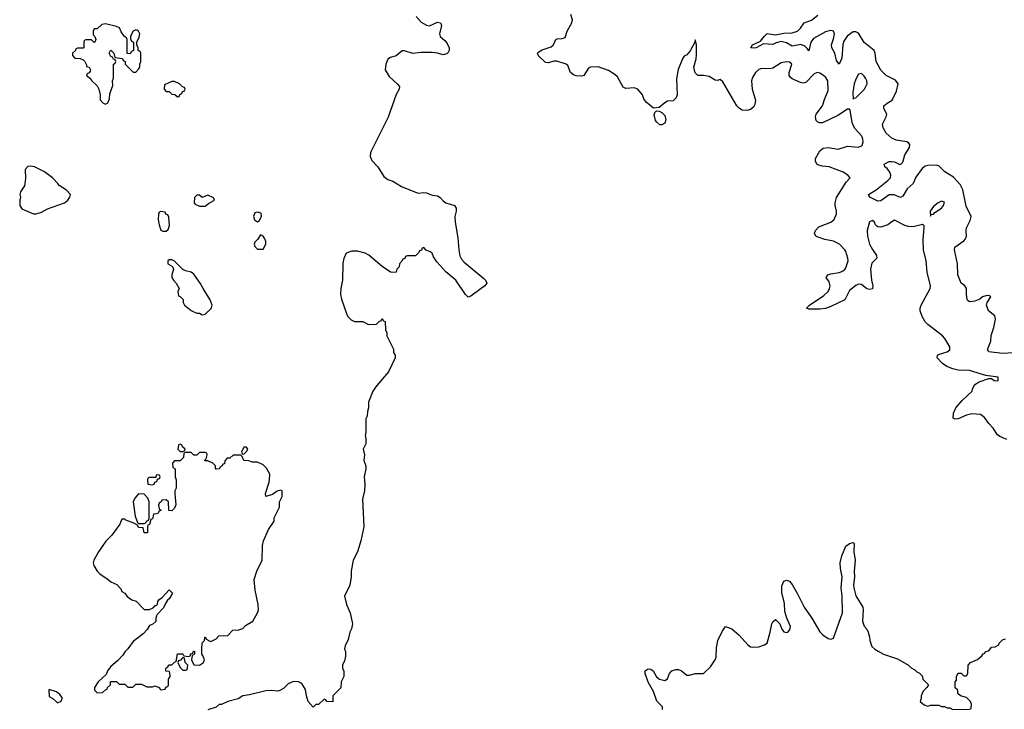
# Model space of a CAD drawing. Header units: inches. Extents: x 2494115 to 2685112, y 774173 to 915163.
# Tile 164 of 215: x 2649011 to 2656123, y 842272 to 847252. Entities that reach past the tile are written whole.
import ezdxf

# ---------------------------------------------------------------- set-up
doc = ezdxf.new("R2010")
doc.units = ezdxf.units.IN
doc.header["$MEASUREMENT"] = 0
doc.layers.add('C6844', color=7, linetype='Continuous')
doc.layers.add('C6854', color=7, linetype='Continuous')

msp = doc.modelspace()

# ---------------------------------------------------------------- linework, layer by layer
at = {"layer": 'C6844', "color": 5, "elevation": 40}
for points in [[(2649630, 847222), (2649603.6, 847216.4), (2649570, 847186), (2649550, 847186), (2649542, 847170), (2649542, 847142), (2649554, 847130), (2649562, 847110), (2649554, 847090), (2649550, 847088), (2649530, 847106), (2649490, 847106), (2649478, 847102), (2649474, 847090), (2649474, 847050), (2649470, 847046), (2649430, 847046), (2649418, 847042), (2649414, 847030), (2649392, 847010), (2649392.7, 846992.7), (2649410, 846974), (2649447.3, 846972.7), (2649470, 846962), (2649482, 846950), (2649494, 846926), (2649494, 846914), (2649512, 846910), (2649522, 846890), (2649519.6, 846880.4), (2649512.7, 846867.3), (2649498, 846862), (2649494, 846850), (2649524.7, 846824.7), (2649530, 846814), (2649570, 846774), (2649582, 846750), (2649592, 846710), (2649592.7, 846672.7), (2649611.6, 846651.6), (2649630, 846642), (2649648.4, 846651.6), (2649660.4, 846679.6), (2649663.1, 846716.9), (2649683.1, 846776.9), (2649682, 846810), (2649688, 846830), (2649688, 846930), (2649702, 846938), (2649706, 846950), (2649702, 846962), (2649690, 846966), (2649682, 846982), (2649670, 846986), (2649658, 847010), (2649666, 847030), (2649670, 847031.3), (2649692, 847010), (2649698, 846978), (2649752.7, 846972.7), (2649758, 846958), (2649774, 846950), (2649774, 846930), (2649830, 846874), (2649850, 846874), (2649870, 846894), (2649878, 846910), (2649878, 846930), (2649886, 846950), (2649886, 847010), (2649882, 847022), (2649866, 847030), (2649866, 847050), (2649858, 847070), (2649858, 847090), (2649874, 847126), (2649878, 847150), (2649868.4, 847168.4), (2649856.4, 847176.4), (2649850, 847178), (2649830, 847168), (2649812.7, 847132.7), (2649812.7, 847112.7), (2649818, 847098), (2649834, 847090), (2649834, 847030), (2649818, 847022), (2649810, 847006), (2649788, 847008), (2649788.7, 847110), (2649782, 847122), (2649768.7, 847130), (2649744.7, 847164.7), (2649732.5, 847192.5), (2649710, 847204)], [(2649090, 846195.1), (2649070, 846192.3), (2649051, 846170), (2649054, 846106), (2649046.8, 846053.2), (2649018, 846010), (2649011.3, 845990), (2649018, 845970), (2649012, 845950), (2649012, 845910), (2649026.4, 845886.4), (2649110, 845851.3), (2649130, 845851), (2649170, 845862.8), (2649213.2, 845886.8), (2649335.3, 845930), (2649359, 845950), (2649374, 845970), (2649379, 845990), (2649350, 846022), (2649295.3, 846055.3), (2649288, 846070), (2649248.7, 846110), (2649190, 846153.2), (2649118, 846190)], [(2649870, 843828), (2649842, 843798), (2649831.3, 843770), (2649846.4, 843666.4), (2649862, 843622), (2649870, 843614), (2649910, 843614), (2649922, 843618), (2649926, 843630), (2649942, 843638), (2649947.3, 843652.7), (2649946, 843770), (2649936.4, 843796.4), (2649910, 843826)], [(2649225.4, 842414.6), (2649222, 842410), (2649225.4, 842365.4), (2649251.3, 842351.3), (2649282, 842322), (2649290, 842322), (2649310, 842332), (2649319, 842350), (2649318, 842358), (2649300.4, 842380.4), (2649278, 842398)]]:
    msp.add_lwpolyline(points, close=True, dxfattribs=at)
for points in [[(2650000, 843962.7), (2649998, 843962), (2649994, 843946), (2649950, 843946), (2649938, 843942), (2649934, 843930), (2649938, 843898), (2649970, 843894), (2649982, 843898), (2649987.3, 843912.7), (2650000, 843917.3)], [(2650000, 843684.8), (2649978, 843682), (2649971.6, 843648.4), (2649958, 843642), (2649950, 843606), (2649938, 843602), (2649934, 843590), (2649934, 843550), (2649930, 843546), (2649910, 843546), (2649902, 843582), (2649870, 843586), (2649862, 843602), (2649836.4, 843616.4), (2649778, 843638), (2649770, 843646), (2649750, 843646), (2649734, 843610), (2649678, 843530), (2649634.4, 843485.6), (2649581, 843410), (2649546, 843350), (2649541, 843330), (2649546, 843310), (2649571, 843270), (2649590, 843251), (2649650.9, 843210.9), (2649670, 843192), (2649712.7, 843172.7), (2649742, 843142), (2649750, 843122), (2649770, 843112), (2649786.8, 843086.8), (2649822, 843062), (2649852.7, 843052.7), (2649910, 842994), (2649950, 842994), (2649975.3, 843004.7), (2649990, 843022), (2649998, 843022), (2650000, 843024.3)], [(2650000, 842946.5), (2649994, 842930), (2649994, 842906), (2649972, 842888), (2649950, 842878), (2649931.3, 842848.7), (2649902.8, 842817.2), (2649830, 842762), (2649791.3, 842708.7), (2649772, 842690), (2649756.9, 842663.1), (2649718, 842622), (2649670, 842582), (2649646, 842550), (2649636, 842524), (2649578, 842470), (2649551.3, 842430), (2649552, 842410), (2649570, 842392), (2649610, 842394), (2649630, 842414), (2649642, 842418), (2649646, 842430), (2649666, 842450), (2649666, 842470), (2649670, 842474), (2649710, 842474), (2649730, 842454), (2649770, 842454), (2649792.7, 842432.7), (2649827.3, 842432.7), (2649850, 842454), (2649890, 842454), (2649930, 842434), (2649970, 842434), (2649990, 842442), (2650000, 842437.9)]]:
    msp.add_lwpolyline(points, dxfattribs=at)
at = {"layer": 'C6854', "color": 5}
for points, elevation in [([(2651874, 847274), (2651910, 847234), (2651950, 847213.4), (2651970, 847208.4), (2652030, 847234), (2652050.3, 847230.3), (2652057, 847210), (2652043.2, 847150), (2652049, 847130), (2652082.1, 847102.1), (2652099.2, 847079.2), (2652114, 847050), (2652113.4, 847030), (2652106, 847014), (2652095.6, 847004.4), (2652070, 846997.6), (2652030, 847010.6), (2651990, 847015.9), (2651910, 847015.6), (2651850, 847007.3), (2651790, 847027), (2651773.7, 847026.3), (2651731, 846990), (2651690, 846978), (2651670, 846966), (2651654.9, 846930), (2651651.7, 846890), (2651680.8, 846840.8), (2651738, 846790), (2651753.6, 846770), (2651751.6, 846750), (2651729.3, 846710.7), (2651672.9, 846547.1), (2651550, 846302.9), (2651544.7, 846290), (2651543.5, 846263.5), (2651555.5, 846235.5), (2651597.1, 846190), (2651640.9, 846120.9), (2651670, 846097.3), (2651705.2, 846085.2), (2651768.5, 846048.5), (2651870, 846005.5), (2651890, 846000.5), (2651930, 846004.9), (2651950, 846002), (2651990, 845986), (2652030, 845980.5), (2652048.7, 845968.7), (2652070, 845943), (2652089, 845929), (2652151, 845910), (2652162.8, 845890), (2652164, 845870), (2652154.9, 845830), (2652155.3, 845790), (2652175.8, 845675.8), (2652182, 845590), (2652190, 845546), (2652202.3, 845522.3), (2652221.2, 845501.2), (2652362.8, 845382.8), (2652376, 845370), (2652386, 845350), (2652371.3, 845330), (2652290, 845269.2), (2652270, 845255.3), (2652250, 845248.7), (2652230, 845268), (2652161.2, 845370), (2652090, 845432.3), (2652023.7, 845503.7), (2652000.2, 845540.2), (2651990, 845566), (2651976.4, 845576.4), (2651947.3, 845587.3), (2651930, 845606), (2651918, 845602), (2651912.7, 845587.3), (2651898, 845582), (2651894, 845570), (2651870, 845546), (2651810, 845546), (2651798, 845542), (2651792.7, 845527.3), (2651778, 845522), (2651774, 845510), (2651754, 845490), (2651751.6, 845468.4), (2651734, 845450), (2651731.1, 845428.9), (2651710, 845426), (2651690, 845428), (2651630, 845469), (2651531.9, 845551.9), (2651507, 845567), (2651450, 845580.7), (2651410, 845580.7), (2651370, 845566), (2651351.6, 845528.4), (2651345.3, 845494.7), (2651342.2, 845370), (2651330.4, 845310), (2651328, 845268), (2651335.2, 845235.2), (2651371.1, 845131.1), (2651382, 845110), (2651405.4, 845085.4), (2651430, 845072), (2651490, 845072), (2651530, 845052), (2651587.3, 845052.7), (2651610, 845074), (2651622, 845078), (2651630, 845094), (2651638, 845078), (2651651.6, 845071.6), (2651652.7, 845012.7), (2651662, 844990), (2651662, 844970), (2651710, 844874), (2651712, 844850), (2651722, 844830), (2651722, 844810), (2651674, 844710), (2651590.7, 844610), (2651562.8, 844570), (2651531.3, 844490), (2651531.3, 844450), (2651523.6, 844423.6), (2651522, 844390), (2651512, 844370), (2651511.1, 844271.1), (2651506, 844250), (2651511.1, 844228.9), (2651511.3, 844190), (2651492, 844150), (2651502, 844110), (2651498, 844070), (2651511, 844030), (2651511, 844010), (2651498.8, 843950), (2651504.7, 843895.3), (2651501, 843850), (2651486.8, 843790), (2651496.3, 843590), (2651475.5, 843490), (2651450.4, 843410), (2651420.7, 843350), (2651404.7, 843270), (2651404.7, 843230), (2651396, 843170), (2651358, 843090), (2651371, 843030), (2651398.8, 842970), (2651414.8, 842890), (2651407.1, 842852.9), (2651394.8, 842830), (2651383.5, 842776.5), (2651361, 842730), (2651358, 842710), (2651364.7, 842690), (2651363.6, 842656.4), (2651356.9, 842623.1), (2651342, 842590), (2651342, 842570), (2651351.6, 842548.4), (2651352, 842510), (2651334, 842470), (2651331.6, 842428.4), (2651274, 842370), (2651272.7, 842327.3), (2651228.4, 842328.4), (2651222, 842342), (2651210, 842346), (2651170, 842308), (2651150, 842306), (2651130, 842288), (2651095.3, 842330), (2651082, 842370), (2651074.6, 842414.6), (2651050, 842458), (2651026, 842470), (2650990, 842473.2), (2650950, 842455.3), (2650916.8, 842423.2), (2650890, 842408), (2650876, 842404), (2650830, 842409.2), (2650790, 842406), (2650670, 842377), (2650622, 842370), (2650590, 842349), (2650514, 842330), (2650470, 842308), (2650452.7, 842307.3), (2650430, 842288), (2650370, 842268.7)], 40), ([(2656141.4, 844221.5), (2656090, 844241.6), (2656073.9, 844253.9), (2656042, 844302), (2656010, 844336), (2655979.7, 844379.7), (2655950, 844400.7), (2655887.1, 844407.1), (2655850, 844397.2), (2655789.6, 844369.6), (2655767, 844367), (2655754, 844374), (2655756.3, 844410), (2655773.5, 844450), (2655818.2, 844501.9), (2655889.2, 844570), (2655893.2, 844586.8), (2655910, 844618), (2655942, 844638), (2656010, 844662), (2656030, 844662), (2656050, 844646), (2656070, 844644.7), (2656078, 844650), (2656078, 844670), (2655990, 844682), (2655870, 844719.1), (2655790, 844721.6), (2655750, 844729.9), (2655708.5, 844748.5), (2655676.8, 844770), (2655638, 844810), (2655640.7, 844830), (2655646.1, 844833.9), (2655710, 844854.4), (2655730, 844868.9), (2655729.8, 844890), (2655693.4, 844950), (2655675.2, 844970), (2655569.9, 845049.9), (2655551.4, 845070), (2655528.5, 845110), (2655514.1, 845150), (2655514.3, 845170), (2655521, 845190), (2655586.6, 845310), (2655590.6, 845330), (2655566, 845430), (2655558.4, 845510), (2655538.6, 845590), (2655536.3, 845663.7), (2655544.7, 845750), (2655543.2, 845763.2), (2655532, 845772), (2655463.1, 845756.9), (2655430, 845757.7), (2655405.2, 845765.2), (2655330, 845803.5), (2655310, 845793.6), (2655281.3, 845770), (2655230, 845754.1), (2655210, 845755.9), (2655201.6, 845761.6), (2655192.9, 845770), (2655185.1, 845790), (2655170, 845802.2), (2655150, 845791.8), (2655132.4, 845730), (2655134.6, 845690), (2655150, 845631.6), (2655170, 845593), (2655200.6, 845550), (2655201.8, 845530), (2655166.2, 845493.8), (2655155.4, 845450), (2655163.9, 845370), (2655172.8, 845330), (2655170.2, 845309.8), (2655150, 845303.1), (2655130, 845309.8), (2655090, 845339.4), (2655070, 845342.6), (2655050, 845332.1), (2655004.5, 845295.5), (2654970.1, 845229.9), (2654870, 845181.2), (2654830, 845165.8), (2654790, 845160.7), (2654710, 845160.9), (2654694, 845170), (2654715.1, 845190), (2654819.1, 845260.9), (2654850, 845290.2), (2654860.8, 845310), (2654863.8, 845330), (2654858.5, 845358.5), (2654836.9, 845390), (2654847, 845410), (2654870, 845417.5), (2654930, 845425.6), (2654950, 845433.4), (2654971, 845449), (2654979, 845461), (2654993.7, 845510), (2654993.1, 845530), (2654977.1, 845577.1), (2654970, 845590.5), (2654932.2, 845630), (2654890, 845653.5), (2654825.4, 845665.4), (2654770, 845683.5), (2654761.3, 845690), (2654752.8, 845710), (2654759.7, 845730), (2654783.6, 845756.4), (2654870, 845789), (2654893.6, 845810), (2654910.7, 845850.7), (2654911.6, 845870), (2654901.1, 845910), (2654901.1, 845930), (2654911, 845969), (2654980.1, 846079.9), (2655008.7, 846110), (2654993.2, 846130), (2654959.3, 846150), (2654858, 846190), (2654810, 846194.2), (2654782.1, 846202.1), (2654769.7, 846210), (2654757.7, 846230), (2654759.7, 846250), (2654790, 846306), (2654815.2, 846324.8), (2654850, 846329.1), (2654923.7, 846316.3), (2654990, 846337.7), (2655070, 846330.4), (2655095.2, 846344.8), (2655102, 846370), (2655101.1, 846390), (2655092.8, 846410), (2655044.3, 846464.3), (2655030.7, 846490), (2655023.5, 846510), (2655010, 846598), (2655005.2, 846605.2), (2654990, 846607), (2654919, 846561), (2654810, 846507.3), (2654786.6, 846506.6), (2654773.4, 846513.4), (2654764.5, 846524.5), (2654757.7, 846550), (2654764.4, 846570), (2654809.8, 846630), (2654823.3, 846676.7), (2654850, 846741), (2654846.8, 846810), (2654834.5, 846834.5), (2654810, 846854.8), (2654790, 846865.7), (2654770, 846869.8), (2654750, 846861.4), (2654690, 846798.7), (2654670, 846794), (2654650, 846798.7), (2654590, 846825.3), (2654576.8, 846836.8), (2654569.8, 846850), (2654569, 846870), (2654587.3, 846930), (2654570, 846944.2), (2654550, 846948.3), (2654510, 846939.8), (2654450, 846902.8), (2654430, 846897.8), (2654370, 846898.4), (2654350, 846892), (2654325.5, 846870), (2654304.5, 846835.5), (2654296.5, 846810), (2654301.8, 846750), (2654325.4, 846670), (2654320.9, 846639.1), (2654310, 846620.5), (2654290, 846603), (2654264, 846596), (2654230, 846599.8), (2654209.9, 846609.9), (2654189.9, 846629.9), (2654090, 846803.7), (2654070, 846820.9), (2654050, 846812.3), (2654035.1, 846815.1), (2653990, 846842.7), (2653950.7, 846849.3), (2653910, 846849.2), (2653890, 846868.7), (2653879.5, 846910), (2653896.2, 846970), (2653898.9, 846998.9), (2653899.3, 847070), (2653890, 847106), (2653886.8, 847090), (2653852.8, 847027.2), (2653830, 846999), (2653810, 846988), (2653798, 846970), (2653767.5, 846892.5), (2653754.8, 846825.2), (2653759.5, 846710), (2653753.4, 846686.6), (2653730, 846666), (2653690, 846662.7), (2653670, 846652.7), (2653630, 846619), (2653590, 846614), (2653536.3, 846656.3), (2653520.1, 846680.1), (2653509.3, 846709.3), (2653475.3, 846750), (2653450, 846761.2), (2653390, 846756), (2653370, 846765.2), (2653330, 846839), (2653310, 846857.2), (2653264.1, 846884.1), (2653190, 846912.3), (2653134, 846910), (2653119.1, 846900.9), (2653086.8, 846850), (2653070, 846843.5), (2653030, 846847.1), (2653010, 846854.3), (2652989.8, 846869.8), (2652970, 846920.9), (2652957.2, 846930), (2652890, 846952), (2652870, 846953.3), (2652830, 846941.3), (2652810, 846942.4), (2652758.4, 846990), (2652752, 847010), (2652760.1, 847019.9), (2652785, 847035), (2652850, 847055.8), (2652865.6, 847070), (2652882.7, 847110), (2652890, 847114.4), (2652930, 847115.5), (2652950, 847122.8), (2652965.6, 847170), (2652999.3, 847230), (2653003.7, 847250), (2652992, 847290)], 40), ([(2656190, 844847.3), (2656110, 844841.8), (2656010, 844853.2), (2656000.7, 844870), (2656024.2, 844930), (2656028.3, 844971.7), (2656047.3, 845030), (2656059.3, 845090), (2656053.2, 845113.2), (2656009.3, 845149.3), (2655994, 845190), (2655999, 845210), (2656024, 845250), (2656010, 845261.2), (2655990, 845258), (2655966, 845250), (2655945.5, 845234.5), (2655910, 845219.3), (2655874.6, 845214.6), (2655861.2, 845221.2), (2655855.3, 845230), (2655849, 845270), (2655848.7, 845310), (2655838, 845330), (2655810, 845349), (2655787.8, 845410), (2655784.2, 845490), (2655762.7, 845590), (2655765.2, 845610), (2655830, 845656), (2655841.2, 845670), (2655849.2, 845690), (2655846, 845730), (2655849.5, 845750), (2655877, 845803), (2655883.1, 845830), (2655846.6, 845906.6), (2655823.8, 846023.8), (2655802.5, 846062.5), (2655755.3, 846115.3), (2655692.5, 846152.5), (2655650, 846196.4), (2655630, 846201.6), (2655570, 846199.9), (2655550, 846193.6), (2655530, 846177.7), (2655484, 846116), (2655463.9, 846070), (2655421.7, 846030), (2655390, 845977.7), (2655372.7, 845967.3), (2655326.6, 845986.6), (2655290, 845987.6), (2655230, 845943.2), (2655210, 845941.6), (2655152.3, 845970), (2655143, 845983), (2655140.7, 845990), (2655196.7, 846023.3), (2655281.1, 846090), (2655299.8, 846110), (2655302, 846130), (2655295.4, 846150), (2655276.8, 846176.8), (2655258.7, 846190), (2655254, 846210), (2655290, 846226.9), (2655310, 846229.2), (2655330, 846225.5), (2655367.3, 846207.3), (2655376.3, 846210), (2655390, 846222.6), (2655404.3, 846275.7), (2655436.9, 846330), (2655441.2, 846350), (2655430, 846364), (2655418, 846370), (2655341.6, 846381.6), (2655310, 846397), (2655270, 846432), (2655247.1, 846470), (2655242.7, 846497.3), (2655269.7, 846550), (2655273, 846570), (2655253.6, 846610), (2655252, 846630), (2655276, 846650), (2655313, 846670), (2655343.8, 846736.2), (2655355.4, 846790), (2655335.9, 846815.9), (2655269.6, 846850), (2655230, 846887.8), (2655198, 846950), (2655189.9, 847010), (2655182.5, 847030), (2655110, 847088.5), (2655070, 847154), (2655050, 847164.9), (2655030, 847163.7), (2654986.4, 847133.6), (2654962.8, 847097.2), (2654955.7, 847070), (2654950, 846973.2), (2654930, 846932), (2654910, 846958.4), (2654898.9, 847010), (2654877.5, 847050), (2654874.9, 847070), (2654890, 847114.4), (2654895.2, 847150), (2654889.2, 847169.2), (2654870, 847174.2), (2654830, 847163.4), (2654744.2, 847115.8), (2654726, 847090), (2654710, 847027.6), (2654701.8, 847041.8), (2654681, 847061), (2654653.8, 847073.8), (2654590, 847060.2), (2654550, 847085.5), (2654510, 847094.2), (2654475.1, 847084.9), (2654450, 847071.7), (2654382.9, 847077.1), (2654330, 847048.7), (2654310, 847046), (2654292.7, 847050), (2654304.7, 847070), (2654362.7, 847097.3), (2654390, 847133.7), (2654410, 847151.5), (2654470, 847143.9), (2654530, 847154), (2654590, 847156.1), (2654629.8, 847170), (2654650.6, 847190), (2654677.7, 847230), (2654730, 847249.5), (2654776, 847284)], 20), ([(2650000, 842437.9), (2650012.7, 842432.7), (2650030, 842414), (2650062, 842418), (2650067.3, 842432.7), (2650082, 842438), (2650086, 842450), (2650086, 842490), (2650098, 842510), (2650096.4, 842536.4), (2650090, 842546), (2650067.3, 842547.3), (2650066, 842570), (2650082, 842578), (2650090, 842594), (2650110, 842594), (2650130, 842614), (2650142, 842618), (2650150, 842674), (2650190, 842674), (2650198, 842658), (2650230, 842654), (2650242, 842658), (2650247.3, 842672.7), (2650262, 842678), (2650267.3, 842692.7), (2650272.7, 842692.7), (2650274, 842670), (2650258, 842662), (2650252, 842630), (2650270, 842594), (2650310, 842592), (2650338, 842610), (2650346, 842630), (2650336.4, 842656.4), (2650326, 842670), (2650326, 842710), (2650328.4, 842751.6), (2650346, 842770), (2650347.3, 842792.7), (2650352.7, 842792.7), (2650358, 842778), (2650390, 842762), (2650396.4, 842763.6), (2650430, 842782), (2650450, 842802), (2650513.6, 842806.4), (2650550, 842844.7), (2650593.6, 842846.4), (2650623.1, 842856.9), (2650642.7, 842877.3), (2650694, 842910), (2650728.7, 842970), (2650735.3, 842990), (2650734, 843030), (2650711.9, 843131.9), (2650704.5, 843210), (2650724.5, 843270), (2650762.7, 843350), (2650764.8, 843455.2), (2650771.9, 843488.1), (2650809.1, 843570.9), (2650848.7, 843630), (2650850, 843654), (2650887.3, 843732.7), (2650888, 843770), (2650906, 843810), (2650906, 843850), (2650894.6, 843854.6), (2650870, 843848), (2650836.3, 843823.7), (2650788, 843810), (2650786, 843830), (2650813.2, 843913.2), (2650819, 843959), (2650818, 843970), (2650793.6, 844013.6), (2650770, 844038), (2650730, 844058), (2650690, 844058), (2650667.3, 844067.3), (2650630, 844068), (2650618, 844098), (2650607.3, 844107.3), (2650552.7, 844107.3), (2650530, 844086), (2650510, 844086), (2650492.7, 844067.3), (2650490, 844046), (2650478, 844042), (2650474, 844030), (2650458, 844022), (2650454, 844010), (2650430, 844006), (2650426, 844010), (2650426, 844030), (2650406, 844050), (2650370, 844066), (2650350, 844066), (2650346, 844070), (2650358, 844082), (2650366, 844110), (2650362, 844122), (2650350, 844126), (2650310, 844126), (2650290, 844108), (2650268.4, 844108.4), (2650250, 844126), (2650210, 844126), (2650198, 844122), (2650194, 844090), (2650170, 844066), (2650130, 844066), (2650114, 844050), (2650118, 844018), (2650134, 844010), (2650134, 843950), (2650142, 843930), (2650142, 843870), (2650132, 843850), (2650131.1, 843828.9), (2650138, 843750), (2650130, 843726), (2650110, 843706), (2650087.3, 843707.3), (2650086, 843770), (2650070, 843786), (2650038, 843782), (2650034, 843770), (2650018, 843762), (2650014, 843750), (2650018, 843718), (2650034, 843710), (2650018, 843702), (2650010, 843686), (2650000, 843684.8)], 40), ([(2650000, 843917.3), (2650002, 843918), (2650006, 843934), (2650022, 843938), (2650026, 843950), (2650022, 843962), (2650010, 843966), (2650000, 843962.7)], 40), ([(2653654, 842270), (2653654, 842290), (2653611.9, 842331.9), (2653590, 842402), (2653549.6, 842469.6), (2653529.5, 842530), (2653529.6, 842550.4), (2653550, 842564.9), (2653570, 842562), (2653586.8, 842550), (2653610, 842506), (2653632, 842490), (2653670, 842481), (2653690, 842492), (2653704, 842530), (2653722, 842550), (2653750, 842558.8), (2653770, 842558.8), (2653790, 842550.8), (2653830, 842518), (2653850, 842518), (2653890, 842531), (2653950, 842532), (2654000.2, 842579.8), (2654034, 842630), (2654041.2, 842650), (2654043.2, 842716.8), (2654054, 842770), (2654085.6, 842834.4), (2654110, 842871.3), (2654153.7, 842853.7), (2654207.5, 842807.5), (2654270, 842738), (2654290, 842724.7), (2654310, 842722), (2654350, 842724.7), (2654390, 842738), (2654409.1, 842750.9), (2654432.3, 842830), (2654443.7, 842890), (2654450, 842904.7), (2654470, 842921), (2654501, 842890), (2654516, 842850), (2654530, 842831.3), (2654546, 842826), (2654558, 842830), (2654574.2, 842845.8), (2654578, 842870), (2654552.3, 842930), (2654538.4, 842978.4), (2654535.6, 843035.6), (2654516.6, 843116.6), (2654515.6, 843164.4), (2654530, 843198.8), (2654550, 843204), (2654570, 843197.3), (2654590, 843174), (2654630, 843106.8), (2654677.6, 843010), (2654731.7, 842931.7), (2654790.9, 842830.9), (2654812, 842810), (2654850, 842784.7), (2654870, 842778), (2654890, 842786), (2654954.6, 842970), (2654951.7, 843091.7), (2654944.2, 843150), (2654952.6, 843230), (2654938.9, 843290), (2654936.3, 843330), (2654950, 843381), (2654978, 843450), (2655004, 843470), (2655030, 843477.3), (2655037.3, 843470), (2655036.5, 843410), (2655045.7, 843350), (2655039, 843270), (2655041.1, 843230), (2655033.1, 843170), (2655035.6, 843150), (2655050, 843090.8), (2655100.7, 843010), (2655104, 842990), (2655097.3, 842910), (2655110, 842872), (2655130, 842851.3), (2655138.8, 842830), (2655150, 842794), (2655151, 842770), (2655166.4, 842726.4), (2655186.4, 842706.4), (2655211.1, 842691.1), (2655250, 842671.3), (2655350, 842638), (2655430.9, 842590.9), (2655450, 842572), (2655476.9, 842556.9), (2655490, 842542), (2655510, 842534), (2655530, 842514), (2655534, 842490), (2655574, 842450), (2655562, 842430), (2655536.9, 842403.1), (2655522, 842370), (2655522, 842350), (2655514, 842330), (2655543.6, 842303.6), (2655570, 842294), (2655590, 842302), (2655650, 842302), (2655670, 842292), (2655690, 842292), (2655710, 842282), (2655730, 842282), (2655750, 842272), (2655870, 842274), (2655882, 842278), (2655886, 842310), (2655878, 842330), (2655850, 842358), (2655806, 842370), (2655787.3, 842387.3), (2655786, 842410), (2655768.4, 842428.4), (2655768, 842470), (2655776.4, 842483.6), (2655778, 842510), (2655786, 842530), (2655790, 842534), (2655810, 842534), (2655830, 842514), (2655850, 842514), (2655858, 842530), (2655862, 842590), (2655878, 842610), (2655928.4, 842631.6), (2655960.4, 842659.6), (2655970, 842674), (2655982, 842678), (2655986, 842690), (2656010, 842694), (2656030, 842722), (2656056.4, 842723.6), (2656082, 842738), (2656086, 842750), (2656110, 842774), (2656130, 842782)], 40), ([(2650000, 843024.3), (2650007.3, 843032.7), (2650008.4, 843051.6), (2650016.4, 843063.6), (2650040.4, 843079.6), (2650090, 843134), (2650114, 843110), (2650092, 843070), (2650079.6, 843060.4), (2650063.6, 843036.4), (2650050, 843006), (2650003.6, 842956.4), (2650000, 842946.5)], 40)]:
    msp.add_lwpolyline(points, dxfattribs=dict(at, elevation=elevation))
at = {"layer": 'C6854', "color": 5, "elevation": 40}
for points in [[(2650130, 846806), (2650110, 846806), (2650058, 846782), (2650054, 846750), (2650070, 846734), (2650090, 846734), (2650110, 846714), (2650132.7, 846712.7), (2650150, 846694), (2650162, 846698), (2650167.3, 846712.7), (2650182, 846718), (2650187.3, 846732.7), (2650202, 846738), (2650206, 846750), (2650202, 846762), (2650187.3, 846767.3), (2650166, 846790)], [(2655090, 846862.4), (2655070, 846858), (2655050, 846822.9), (2655038.4, 846790), (2655027.5, 846727.5), (2655030, 846678), (2655034.8, 846685.2), (2655050, 846688.4), (2655112.5, 846750), (2655132.1, 846790), (2655129.8, 846810), (2655119.8, 846830), (2655110, 846845.4)], [(2653650, 846493.2), (2653633.6, 846493.6), (2653612.1, 846512.1), (2653604.5, 846524.5), (2653594, 846566), (2653599, 846581), (2653610, 846594), (2653630, 846592), (2653650, 846582.8), (2653670, 846561), (2653678, 846530), (2653670, 846505.2)], [(2650370, 845986), (2650330, 845968), (2650310, 845986), (2650290, 845986), (2650272.7, 845967.3), (2650272, 845930), (2650279.6, 845919.6), (2650310, 845904.7), (2650350, 845906), (2650374.6, 845925.4), (2650414, 845946), (2650418, 845950), (2650410, 845966)], [(2655670, 845942), (2655644.9, 845930), (2655610, 845902.7), (2655588.2, 845870), (2655590, 845834), (2655594.6, 845845.4), (2655610, 845847.3), (2655621, 845859), (2655670, 845890.7), (2655684.5, 845910), (2655690, 845935.3)], [(2650030, 845866), (2650018, 845862), (2650012.7, 845847.3), (2650012, 845810), (2650018, 845770), (2650031.6, 845731.6), (2650045.4, 845725.4), (2650070, 845724.7), (2650083.1, 845736.9), (2650093.6, 845766.4), (2650087.3, 845827.3), (2650082, 845842), (2650068, 845848), (2650062, 845862)], [(2650730, 845862), (2650710, 845858), (2650701, 845830), (2650706.4, 845806.4), (2650730, 845792), (2650740.4, 845799.6), (2650758, 845830), (2650755.3, 845855.3)], [(2650750, 845698), (2650730, 845666), (2650710, 845646), (2650704.7, 845630), (2650710, 845614), (2650730, 845594), (2650770, 845594), (2650788, 845630), (2650788, 845650), (2650782, 845670), (2650770, 845688)], [(2650110, 845518), (2650090, 845518), (2650082, 845510), (2650082, 845490), (2650114, 845470), (2650122, 845450), (2650111.3, 845410), (2650111.3, 845390), (2650122, 845370), (2650142, 845350), (2650162, 845310), (2650154, 845290), (2650158, 845258), (2650170, 845254), (2650191.6, 845231.6), (2650192, 845210), (2650202, 845190), (2650250, 845152), (2650270, 845142), (2650290, 845134), (2650310, 845134), (2650330, 845122), (2650350, 845124.7), (2650393.6, 845166.4), (2650402, 845190), (2650388, 845230), (2650335.3, 845310), (2650315.3, 845350), (2650270, 845414), (2650250, 845428.7), (2650210, 845439), (2650189.2, 845449.2), (2650130, 845508)], [(2650170, 844186), (2650158, 844182), (2650154, 844150), (2650170, 844134), (2650190, 844134), (2650202, 844138), (2650206, 844150), (2650187.3, 844167.3), (2650182, 844182)], [(2650650, 844166), (2650630, 844166), (2650614, 844130), (2650618, 844118), (2650630, 844114), (2650650, 844134), (2650658, 844150)], [(2650190, 842646), (2650172.7, 842627.3), (2650158, 842622), (2650154, 842610), (2650170, 842574), (2650190, 842554), (2650210, 842554), (2650222, 842558), (2650226, 842590), (2650206, 842610), (2650202, 842642)]]:
    msp.add_lwpolyline(points, close=True, dxfattribs=at)

doc.saveas('drawing.dxf')
